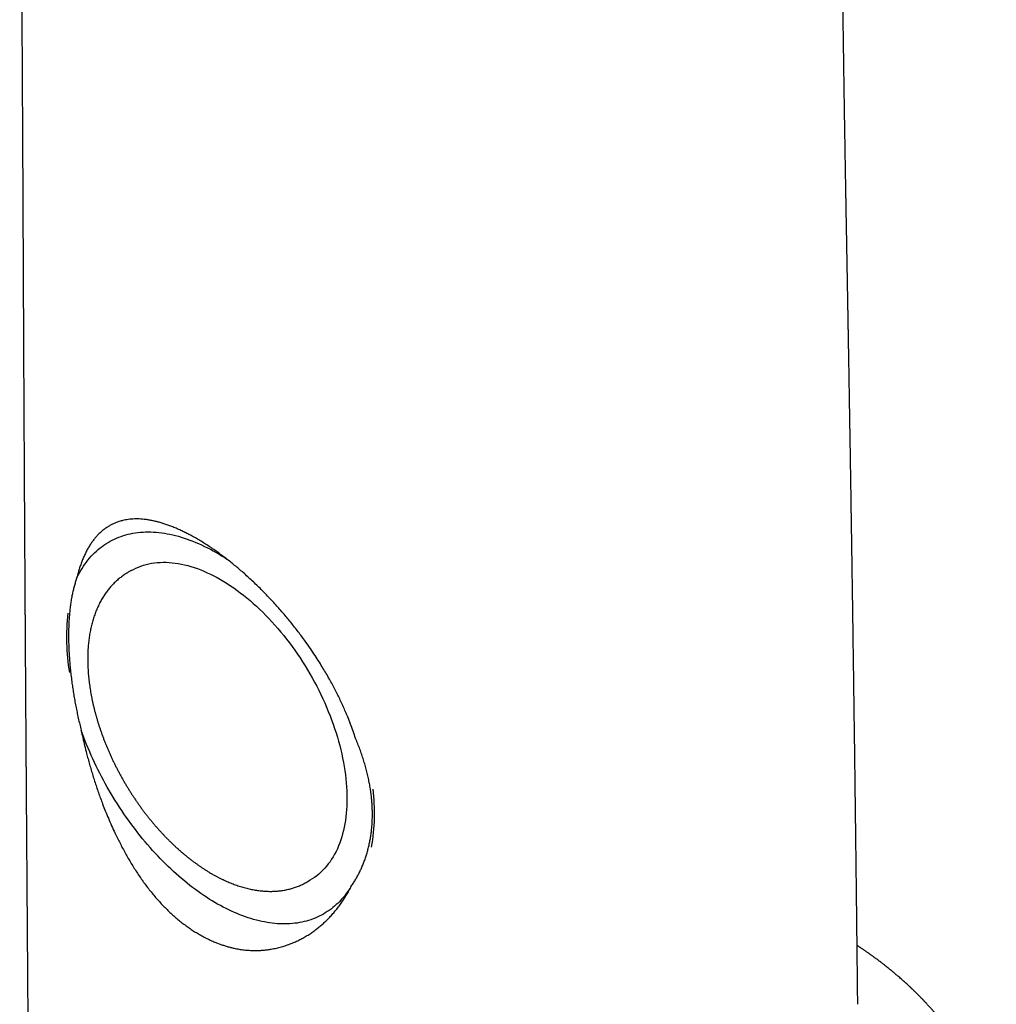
# Model space of a CAD drawing. Header units: millimetres. Extents: x 8 to 573, y 12 to 528.
# Tile 12 of 28: x 513 to 562, y 104 to 153. Entities that reach past the tile are written whole.
import ezdxf

# ---------------------------------------------------------------- set-up
doc = ezdxf.new("R2010")
doc.units = ezdxf.units.MM

msp = doc.modelspace()

# ---------------------------------------------------------------- linework, layer by layer
at = {"color": 7, "linetype": 'Continuous', "lineweight": 30}
for p, q in [((518.967, 125.643), (518.825, 125.562)), ((527.775, 110.059), (527.916, 110.141))]:
    msp.add_line(p, q, dxfattribs=at)
at = {"color": 7, "linetype": 'Continuous', "lineweight": 30, "flags": 128}
for points in [[(516.258, 125.294), (516.318, 125.414), (516.381, 125.532), (516.446, 125.647), (516.513, 125.758), (516.584, 125.867), (516.656, 125.973), (516.731, 126.076), (516.809, 126.175), (516.889, 126.272), (516.971, 126.365), (517.056, 126.455), (517.143, 126.541), (517.232, 126.625), (517.323, 126.705), (517.417, 126.782), (517.513, 126.855), (517.611, 126.925), (517.711, 126.992), (517.813, 127.055), (517.917, 127.115), (518.023, 127.171), (518.131, 127.224), (518.241, 127.273), (518.353, 127.318), (518.467, 127.36), (518.583, 127.399), (518.7, 127.434), (518.819, 127.465), (518.939, 127.492), (519.061, 127.516), (519.185, 127.537), (519.31, 127.553), (519.437, 127.566), (519.565, 127.576), (519.695, 127.581), (519.826, 127.583), (519.958, 127.581), (520.091, 127.576), (520.226, 127.567), (520.361, 127.554), (520.498, 127.538), (520.636, 127.518), (520.774, 127.494), (520.914, 127.467), (521.054, 127.436), (521.196, 127.401), (521.338, 127.363), (521.481, 127.321), (521.624, 127.276), (521.768, 127.227), (521.913, 127.175), (522.058, 127.119), (522.203, 127.059), (522.349, 126.997), (522.495, 126.93), (522.642, 126.86), (522.788, 126.787), (522.935, 126.711), (523.082, 126.631), (523.229, 126.547), (523.376, 126.461), (523.523, 126.371), (523.67, 126.278), (523.765, 126.216)], [(518.967, 125.643), (519.085, 125.708), (519.207, 125.768), (519.331, 125.822), (519.459, 125.871), (519.589, 125.914), (519.722, 125.952), (519.857, 125.984), (519.995, 126.011), (520.135, 126.032), (520.277, 126.048), (520.422, 126.058), (520.568, 126.062), (520.717, 126.061), (520.867, 126.054), (521.02, 126.042), (521.173, 126.024), (521.329, 126), (521.486, 125.971), (521.644, 125.937), (521.803, 125.897), (521.964, 125.851), (522.126, 125.8), (522.288, 125.744), (522.451, 125.682), (522.615, 125.614), (522.78, 125.542), (522.945, 125.464), (523.11, 125.381), (523.276, 125.293), (523.441, 125.2), (523.607, 125.102), (523.773, 124.999), (523.938, 124.891), (524.103, 124.778), (524.267, 124.661), (524.431, 124.539), (524.595, 124.412), (524.757, 124.281), (524.919, 124.145), (525.079, 124.006), (525.239, 123.862), (525.397, 123.713), (525.554, 123.561), (525.709, 123.405), (525.863, 123.246), (526.015, 123.082), (526.166, 122.915), (526.315, 122.745), (526.461, 122.571), (526.606, 122.394), (526.748, 122.214), (526.888, 122.031), (527.026, 121.845), (527.161, 121.657), (527.294, 121.466), (527.424, 121.272), (527.552, 121.076), (527.676, 120.878), (527.798, 120.678), (527.916, 120.476), (528.032, 120.272), (528.144, 120.067), (528.254, 119.86), (528.36, 119.652), (528.462, 119.442), (528.561, 119.232), (528.657, 119.021), (528.749, 118.808), (528.837, 118.595), (528.922, 118.382), (529.003, 118.168), (529.08, 117.955), (529.154, 117.741), (529.223, 117.527), (529.288, 117.313), (529.35, 117.1), (529.407, 116.888), (529.46, 116.676), (529.509, 116.465), (529.554, 116.255), (529.595, 116.046), (529.632, 115.838), (529.664, 115.632), (529.692, 115.427), (529.716, 115.224), (529.735, 115.023), (529.75, 114.823), (529.761, 114.626), (529.768, 114.431), (529.77, 114.239), (529.768, 114.049), (529.761, 113.861), (529.75, 113.677), (529.735, 113.495), (529.716, 113.316), (529.692, 113.14), (529.664, 112.968), (529.632, 112.799), (529.595, 112.634), (529.554, 112.472), (529.509, 112.313), (529.46, 112.159), (529.407, 112.009), (529.35, 111.862), (529.288, 111.72), (529.223, 111.582), (529.154, 111.448), (529.08, 111.319), (529.003, 111.194), (528.922, 111.074), (528.837, 110.959), (528.749, 110.848), (528.657, 110.742), (528.561, 110.641), (528.462, 110.545), (528.36, 110.454), (528.254, 110.368), (528.144, 110.287), (528.032, 110.211), (527.916, 110.141), (527.916, 110.141)], [(529.988, 109.851), (529.923, 109.746), (529.856, 109.643), (529.786, 109.543), (529.714, 109.446), (529.64, 109.352), (529.564, 109.261), (529.485, 109.172), (529.405, 109.086), (529.322, 109.004), (529.237, 108.924), (529.151, 108.847), (529.062, 108.773), (528.971, 108.703), (528.878, 108.635), (528.784, 108.571), (528.687, 108.509), (528.589, 108.451), (528.489, 108.396), (528.387, 108.344), (528.283, 108.295), (528.178, 108.25), (528.071, 108.208), (527.962, 108.169), (527.852, 108.133), (527.74, 108.1), (527.626, 108.071), (527.511, 108.045), (527.395, 108.022), (527.277, 108.003), (527.158, 107.987), (527.038, 107.974), (526.916, 107.965), (526.793, 107.959), (526.669, 107.956), (526.543, 107.957), (526.417, 107.961), (526.289, 107.968), (526.16, 107.979), (526.031, 107.992), (525.9, 108.01), (525.769, 108.03), (525.636, 108.054), (525.503, 108.081), (525.369, 108.111), (525.235, 108.145), (525.099, 108.182), (524.963, 108.222), (524.827, 108.266), (524.69, 108.312), (524.552, 108.362), (524.414, 108.415), (524.276, 108.471), (524.137, 108.531), (523.998, 108.593), (523.858, 108.659), (523.719, 108.727), (523.579, 108.799), (523.439, 108.874), (523.299, 108.952), (523.159, 109.033), (523.019, 109.116), (522.879, 109.203), (522.74, 109.293), (522.6, 109.385), (522.461, 109.48), (522.322, 109.579), (522.183, 109.679), (522.044, 109.783), (521.906, 109.889), (521.769, 109.998), (521.632, 110.11), (521.495, 110.224), (521.359, 110.341), (521.224, 110.46), (521.089, 110.582), (520.955, 110.707), (520.822, 110.833), (520.69, 110.962), (520.558, 111.093), (520.428, 111.227), (520.298, 111.363), (520.169, 111.501), (520.042, 111.641), (519.915, 111.783), (519.79, 111.927), (519.666, 112.073), (519.543, 112.221), (519.421, 112.371), (519.3, 112.523), (519.181, 112.677), (519.064, 112.832), (518.947, 112.989), (518.832, 113.148), (518.719, 113.308), (518.607, 113.47), (518.497, 113.633), (518.388, 113.797), (518.281, 113.963), (518.175, 114.13), (518.072, 114.299), (517.97, 114.468), (517.87, 114.639), (517.771, 114.811), (517.675, 114.984), (517.58, 115.157), (517.488, 115.332), (517.397, 115.507), (517.308, 115.684), (517.221, 115.861), (517.137, 116.038), (517.054, 116.216), (516.973, 116.395), (516.895, 116.574), (516.819, 116.754), (516.744, 116.933), (516.673, 117.114), (516.603, 117.294), (516.535, 117.475), (516.47, 117.655)]]:
    msp.add_lwpolyline(points, dxfattribs=at)
at = {"color": 7, "linetype": 'Continuous', "lineweight": 30}
for centre, radius, start, end in [((526.405, 122.286), 10.67, 173.3839, 189.4205), ((521.329, 113.498), 9.821, 350.0887, 7.0255)]:
    msp.add_arc(centre, radius, start, end, dxfattribs=at)
for points, knots in [([(555.329, 103.933), (555.328, 103.957), (555.327, 104.085), (555.325, 104.314), (555.321, 104.609), (555.318, 104.889), (555.315, 105.152), (555.313, 105.406), (555.31, 105.65), (555.307, 105.884), (555.305, 106.108), (555.302, 106.322), (555.3, 106.526), (555.298, 106.72), (555.296, 106.903), (555.294, 107.075), (555.292, 107.238), (555.29, 107.394), (555.284, 107.963), (555.277, 108.571), (555.269, 109.22), (555.266, 109.495), (555.263, 109.767), (555.26, 110.035), (555.257, 110.298), (555.254, 110.554), (555.251, 110.801), (555.248, 111.04), (555.245, 111.271), (555.242, 111.496), (555.24, 111.72), (555.237, 111.947), (555.234, 112.213), (555.23, 112.518), (555.226, 112.863), (555.221, 113.216), (555.217, 113.574), (555.211, 114.015), (555.205, 114.539), (555.197, 115.149), (555.189, 115.771), (555.181, 116.404), (555.172, 117.048), (555.164, 117.701), (555.155, 118.345), (555.147, 118.979), (555.138, 119.601), (555.13, 120.23), (555.121, 120.864), (555.112, 121.502), (555.101, 122.234), (555.09, 123.062), (555.076, 123.985), (555.065, 124.724), (555.057, 125.277), (555.052, 125.639), (555.047, 125.996), (555.041, 126.346), (555.036, 126.689), (555.031, 127.024), (555.026, 127.352), (555.021, 127.675), (555.016, 127.997), (555.011, 128.32), (555.006, 128.646), (555, 129.038), (554.993, 129.497), (554.985, 130.02), (554.977, 130.514), (554.97, 130.977), (554.963, 131.409), (554.956, 131.837), (554.949, 132.265), (554.942, 132.697), (554.935, 133.136), (554.927, 133.582), (554.92, 134.015), (554.913, 134.431), (554.907, 134.824), (554.9, 135.209), (554.894, 135.585), (554.888, 135.952), (554.881, 136.311), (554.876, 136.613), (554.872, 136.859), (554.869, 137.051), (554.865, 137.242), (554.862, 137.433), (554.859, 137.631), (554.855, 137.838), (554.851, 138.055), (554.848, 138.265), (554.844, 138.467), (554.841, 138.659), (554.837, 138.857), (554.834, 139.057), (554.83, 139.256), (554.827, 139.451), (554.824, 139.64), (554.82, 139.825), (554.817, 140.004), (554.814, 140.179), (554.811, 140.348), (554.808, 140.513), (554.805, 140.671), (554.802, 140.822), (554.8, 140.962), (554.798, 141.095), (554.795, 141.22), (554.793, 141.337), (554.791, 141.442), (554.79, 141.54), (554.788, 141.634), (554.786, 141.741), (554.784, 141.864), (554.781, 142.004), (554.778, 142.152), (554.776, 142.309), (554.773, 142.475), (554.769, 142.645), (554.766, 142.821), (554.763, 143), (554.76, 143.187), (554.756, 143.382), (554.752, 143.593), (554.748, 143.82), (554.744, 144.064), (554.74, 144.318), (554.735, 144.581), (554.73, 144.853), (554.725, 145.131), (554.721, 145.412), (554.713, 145.848), (554.703, 146.442), (554.691, 147.197), (554.678, 147.963), (554.666, 148.742), (554.653, 149.532), (554.641, 150.334), (554.63, 151.084), (554.619, 151.781), (554.61, 152.422), (554.601, 153.071), (554.593, 153.604), (554.587, 154.021), (554.583, 154.319), (554.579, 154.619), (554.575, 154.917), (554.571, 155.212), (554.567, 155.499), (554.564, 155.781), (554.56, 156.059), (554.556, 156.332), (554.553, 156.595), (554.55, 156.847), (554.547, 157.089), (554.544, 157.317), (554.541, 157.53), (554.539, 157.73), (554.536, 157.92), (554.534, 158.101), (554.532, 158.273), (554.53, 158.436), (554.528, 158.589), (554.526, 158.733), (554.525, 158.868), (554.523, 158.993), (554.522, 159.108), (554.521, 159.213), (554.519, 159.31), (554.518, 159.385), (554.518, 159.442), (554.517, 159.488), (554.517, 159.541), (554.516, 159.601), (554.515, 159.668), (554.514, 159.746), (554.513, 159.838), (554.512, 159.944), (554.511, 160.059), (554.509, 160.179), (554.508, 160.303), (554.506, 160.431), (554.505, 160.566), (554.503, 160.709), (554.501, 160.859), (554.5, 161.018), (554.498, 161.184), (554.495, 161.398), (554.493, 161.655), (554.489, 161.949), (554.486, 162.234), (554.483, 162.509), (554.481, 162.775), (554.478, 163.032), (554.475, 163.279), (554.473, 163.513), (554.471, 163.734), (554.468, 163.943), (554.466, 164.143), (554.465, 164.335), (554.463, 164.518), (554.461, 164.69), (554.459, 164.85), (554.458, 164.999), (554.457, 165.141), (554.455, 165.275), (554.454, 165.404), (554.453, 165.531), (554.452, 165.661), (554.45, 165.799), (554.449, 165.944), (554.448, 166.096), (554.446, 166.254), (554.445, 166.418), (554.443, 166.589), (554.441, 166.775), (554.44, 166.978), (554.438, 167.198), (554.436, 167.427), (554.433, 167.665), (554.431, 167.912), (554.429, 168.168), (554.427, 168.434), (554.425, 168.713), (554.422, 169.006), (554.42, 169.313), (554.417, 169.63), (554.414, 169.958), (554.412, 170.295), (554.41, 170.523), (554.409, 170.639)], [0, 0, 0, 0, 0.001083, 0.005755, 0.01026, 0.014355, 0.018302, 0.0221, 0.025749, 0.02925, 0.032603, 0.035807, 0.038862, 0.041769, 0.044527, 0.047092, 0.049513, 0.051823, 0.054126, 0.07506, 0.079172, 0.083284, 0.08739, 0.091402, 0.095361, 0.099195, 0.102904, 0.106486, 0.109942, 0.11325, 0.116606, 0.120019, 0.12349, 0.128549, 0.133727, 0.139022, 0.144403, 0.149848, 0.158826, 0.167973, 0.17729, 0.186776, 0.196429, 0.206219, 0.216142, 0.225354, 0.234679, 0.244113, 0.253613, 0.263159, 0.272752, 0.286501, 0.300319, 0.314206, 0.31968, 0.325131, 0.330476, 0.335711, 0.340835, 0.34585, 0.350754, 0.355553, 0.360349, 0.365184, 0.370059, 0.374974, 0.382777, 0.390645, 0.39842, 0.404955, 0.411407, 0.417776, 0.424146, 0.430611, 0.437171, 0.443826, 0.450575, 0.456587, 0.462469, 0.468219, 0.473838, 0.479325, 0.484684, 0.489924, 0.492835, 0.495709, 0.498545, 0.501362, 0.504302, 0.507394, 0.510638, 0.514033, 0.516807, 0.519676, 0.522637, 0.525669, 0.528646, 0.531548, 0.534377, 0.537132, 0.539813, 0.542421, 0.544954, 0.547414, 0.549794, 0.552042, 0.554146, 0.556104, 0.558, 0.559738, 0.561316, 0.562735, 0.564111, 0.565566, 0.567534, 0.569631, 0.571857, 0.574212, 0.576696, 0.579309, 0.581892, 0.584589, 0.587401, 0.590328, 0.59337, 0.5969, 0.600574, 0.604391, 0.60835, 0.612453, 0.616657, 0.620887, 0.625144, 0.636323, 0.647678, 0.659208, 0.670914, 0.682796, 0.694854, 0.707087, 0.716627, 0.726271, 0.73602, 0.745872, 0.75033, 0.754808, 0.759308, 0.763828, 0.768274, 0.772581, 0.776749, 0.781008, 0.78511, 0.789056, 0.792847, 0.79648, 0.799958, 0.803094, 0.806091, 0.80895, 0.811669, 0.81425, 0.816691, 0.818994, 0.821158, 0.823183, 0.82507, 0.826787, 0.828371, 0.82982, 0.831136, 0.831734, 0.832422, 0.833216, 0.834114, 0.835117, 0.836226, 0.837667, 0.839254, 0.840987, 0.842866, 0.844666, 0.846583, 0.848616, 0.850766, 0.853032, 0.855414, 0.857912, 0.860508, 0.865071, 0.869493, 0.873773, 0.877912, 0.881909, 0.885764, 0.889478, 0.893051, 0.896315, 0.89945, 0.902459, 0.905339, 0.908091, 0.910716, 0.913073, 0.915317, 0.917447, 0.919464, 0.921367, 0.923225, 0.925189, 0.927261, 0.929443, 0.931735, 0.934093, 0.936556, 0.939124, 0.941799, 0.944966, 0.94827, 0.951711, 0.955288, 0.959001, 0.962851, 0.966837, 0.97096, 0.975425, 0.980041, 0.984806, 0.989721, 0.994785, 1, 1, 1, 1]), ([(513.394, 169.151), (513.396, 168.825), (513.401, 168.176), (513.409, 167.208), (513.416, 166.25), (513.422, 165.303), (513.429, 164.367), (513.436, 163.441), (513.442, 162.551), (513.448, 161.696), (513.453, 160.875), (513.459, 160.063), (513.464, 159.26), (513.469, 158.466), (513.474, 157.681), (513.479, 156.905), (513.484, 156.137), (513.488, 155.379), (513.493, 154.629), (513.497, 153.888), (513.502, 153.169), (513.506, 152.473), (513.51, 151.798), (513.513, 151.132), (513.517, 150.473), (513.521, 149.809), (513.524, 149.141), (513.528, 148.467), (513.532, 147.803), (513.535, 147.148), (513.538, 146.501), (513.542, 145.875), (513.545, 145.269), (513.547, 144.683), (513.55, 144.105), (513.553, 143.535), (513.556, 142.951), (513.559, 142.355), (513.562, 141.746), (513.564, 141.147), (513.567, 140.557), (513.57, 139.977), (513.572, 139.407), (513.575, 138.846), (513.578, 138.28), (513.58, 137.71), (513.583, 137.136), (513.586, 136.573), (513.589, 136.021), (513.591, 135.481), (513.594, 134.961), (513.597, 134.462), (513.599, 133.983), (513.602, 133.513), (513.604, 133.054), (513.606, 132.605), (513.609, 132.165), (513.611, 131.736), (513.613, 131.316), (513.616, 130.907), (513.618, 130.509), (513.62, 130.124), (513.622, 129.751), (513.624, 129.387), (513.626, 129.024), (513.628, 128.662), (513.63, 128.302), (513.632, 127.953), (513.634, 127.615), (513.636, 127.288), (513.638, 126.979), (513.64, 126.686), (513.641, 126.408), (513.643, 126.141), (513.644, 125.884), (513.646, 125.637), (513.647, 125.4), (513.649, 125.173), (513.65, 124.956), (513.651, 124.749), (513.652, 124.565), (513.653, 124.403), (513.654, 124.261), (513.655, 124.125), (513.656, 123.994), (513.657, 123.842), (513.658, 123.665), (513.659, 123.46), (513.66, 123.246), (513.662, 123.024), (513.663, 122.792), (513.665, 122.552), (513.666, 122.294), (513.668, 122.019), (513.67, 121.724), (513.672, 121.418), (513.674, 121.102), (513.676, 120.776), (513.678, 120.438), (513.681, 120.09), (513.683, 119.731), (513.685, 119.362), (513.688, 119.027), (513.69, 118.729), (513.691, 118.47), (513.693, 118.206), (513.695, 117.938), (513.697, 117.665), (513.698, 117.397), (513.7, 117.137), (513.702, 116.892), (513.703, 116.656), (513.705, 116.431), (513.706, 116.216), (513.708, 116.011), (513.709, 115.816), (513.711, 115.629), (513.712, 115.45), (513.713, 115.278), (513.714, 115.118), (513.715, 114.97), (513.716, 114.832), (513.717, 114.718), (513.718, 114.625), (513.718, 114.551), (513.719, 114.483), (513.719, 114.417), (513.72, 114.343), (513.72, 114.254), (513.721, 114.149), (513.722, 114.037), (513.723, 113.92), (513.723, 113.798), (513.724, 113.667), (513.725, 113.528), (513.726, 113.38), (513.728, 113.218), (513.729, 113.042), (513.73, 112.851), (513.732, 112.65), (513.733, 112.439), (513.735, 112.219), (513.736, 111.993), (513.738, 111.765), (513.74, 111.536), (513.743, 111.109), (513.747, 110.48), (513.754, 109.595), (513.76, 108.647), (513.768, 107.636), (513.774, 106.83), (513.778, 106.231), (513.781, 105.84), (513.784, 105.442), (513.787, 105.038), (513.79, 104.625), (513.793, 104.206), (513.796, 103.779), (513.799, 103.337), (513.803, 102.88), (513.806, 102.409), (513.81, 101.929), (513.813, 101.442), (513.816, 101.111), (513.817, 100.943), (513.817, 100.94)], [0, 0, 0, 0, 0.014309, 0.028464, 0.042466, 0.056315, 0.070011, 0.083554, 0.096945, 0.109085, 0.121097, 0.13298, 0.144736, 0.156363, 0.167862, 0.179233, 0.190476, 0.201591, 0.212578, 0.223438, 0.234169, 0.24417, 0.254058, 0.263832, 0.273492, 0.283039, 0.293041, 0.302915, 0.312661, 0.32228, 0.331771, 0.341134, 0.349846, 0.358445, 0.36693, 0.375301, 0.38356, 0.392643, 0.401585, 0.410386, 0.419046, 0.427566, 0.435946, 0.444186, 0.452286, 0.460875, 0.469301, 0.477563, 0.485662, 0.493597, 0.501367, 0.508544, 0.515574, 0.522459, 0.529198, 0.53579, 0.542237, 0.548537, 0.554691, 0.560699, 0.566561, 0.572176, 0.57765, 0.582982, 0.588173, 0.593621, 0.598903, 0.604021, 0.608974, 0.613763, 0.618386, 0.622595, 0.626656, 0.630572, 0.63434, 0.637962, 0.641438, 0.644766, 0.647949, 0.650984, 0.653873, 0.65604, 0.658116, 0.660102, 0.661999, 0.663906, 0.666781, 0.669786, 0.67292, 0.676183, 0.679575, 0.683097, 0.686748, 0.690913, 0.695235, 0.699713, 0.704348, 0.709138, 0.714086, 0.719189, 0.724449, 0.729866, 0.735439, 0.739172, 0.742973, 0.74684, 0.750775, 0.754777, 0.758826, 0.762576, 0.766177, 0.769629, 0.772931, 0.776084, 0.779087, 0.781941, 0.784646, 0.787318, 0.789827, 0.792172, 0.794353, 0.79637, 0.798223, 0.799376, 0.800455, 0.80146, 0.802391, 0.803344, 0.804732, 0.806281, 0.807989, 0.80965, 0.811438, 0.813353, 0.815397, 0.817567, 0.819865, 0.822512, 0.82531, 0.828259, 0.831358, 0.834608, 0.83793, 0.841279, 0.844635, 0.848001, 0.860089, 0.872287, 0.886952, 0.901772, 0.91675, 0.922408, 0.928126, 0.933952, 0.939887, 0.945931, 0.952084, 0.958346, 0.964717, 0.971509, 0.97842, 0.985451, 0.992602, 0.999874, 1, 1, 1, 1]), ([(522.239, 127.25), (522.167, 127.291), (522.022, 127.373), (521.812, 127.484), (521.609, 127.587), (521.412, 127.68), (521.212, 127.768), (521.009, 127.852), (520.806, 127.928), (520.61, 127.994), (520.421, 128.052), (520.233, 128.102), (520.048, 128.144), (519.87, 128.178), (519.7, 128.203), (519.537, 128.22), (519.374, 128.231), (519.212, 128.233), (519.052, 128.227), (518.899, 128.214), (518.752, 128.194), (518.624, 128.17), (518.515, 128.144), (518.408, 128.115), (518.288, 128.075), (518.156, 128.024), (518.029, 127.966), (517.891, 127.894), (517.745, 127.804), (517.592, 127.694), (517.447, 127.571), (517.312, 127.441), (517.188, 127.304), (517.073, 127.162), (516.962, 127.007), (516.855, 126.838), (516.751, 126.654), (516.653, 126.46), (516.564, 126.257), (516.483, 126.048), (516.409, 125.834), (516.348, 125.635), (516.298, 125.455), (516.272, 125.348), (516.258, 125.294)], [0, 0, 0, 0, 0.0224727, 0.0449453, 0.065993, 0.0870463, 0.1080939, 0.1309938, 0.1538938, 0.1758114, 0.1977354, 0.2196532, 0.2421255, 0.2645979, 0.285643, 0.3066933, 0.3277386, 0.3505912, 0.3734443, 0.3952502, 0.4170604, 0.4388665, 0.4535031, 0.4681398, 0.4902596, 0.5123874, 0.5345154, 0.5566357, 0.5864612, 0.6162958, 0.6461218, 0.6761676, 0.7035252, 0.7308891, 0.758247, 0.7876156, 0.8169841, 0.8467308, 0.8764776, 0.9048295, 0.9331879, 0.96154, 0.98077, 1, 1, 1, 1]), ([(530.2, 117.246), (530.161, 117.365), (530.081, 117.604), (529.949, 117.964), (529.821, 118.289), (529.699, 118.58), (529.586, 118.836), (529.468, 119.094), (529.344, 119.352), (529.214, 119.611), (529.076, 119.876), (528.93, 120.147), (528.774, 120.423), (528.612, 120.697), (528.431, 120.995), (528.228, 121.314), (528.002, 121.655), (527.79, 121.96), (527.595, 122.23), (527.419, 122.468), (527.239, 122.704), (527.053, 122.94), (526.863, 123.174), (526.668, 123.408), (526.468, 123.641), (526.263, 123.873), (526.04, 124.118), (525.813, 124.359), (525.582, 124.596), (525.363, 124.814), (525.142, 125.028), (524.917, 125.238), (524.692, 125.443), (524.471, 125.638), (524.255, 125.821), (524.044, 125.995), (523.833, 126.163), (523.615, 126.331), (523.391, 126.498), (523.16, 126.663), (522.929, 126.821), (522.698, 126.972), (522.468, 127.116), (522.315, 127.205), (522.239, 127.25)], [0, 0, 0, 0, 0.030479, 0.060965, 0.091443, 0.113263, 0.135085, 0.156904, 0.179065, 0.20123, 0.223391, 0.247253, 0.271124, 0.294994, 0.318856, 0.349074, 0.379301, 0.409518, 0.43116, 0.452806, 0.474447, 0.496508, 0.518572, 0.540632, 0.563285, 0.585941, 0.608594, 0.636219, 0.659064, 0.681909, 0.704984, 0.728073, 0.751161, 0.774235, 0.795516, 0.816807, 0.838099, 0.859379, 0.882676, 0.90598, 0.929276, 0.952848, 0.976428, 1, 1, 1, 1]), ([(516.258, 125.294), (516.236, 125.232), (516.192, 125.107), (516.132, 124.908), (516.078, 124.702), (516.03, 124.488), (515.986, 124.263), (515.948, 124.028), (515.915, 123.783), (515.888, 123.529), (515.867, 123.268), (515.851, 123.002), (515.842, 122.731), (515.838, 122.457), (515.839, 122.176), (515.846, 121.889), (515.859, 121.594), (515.877, 121.291), (515.901, 120.979), (515.931, 120.663), (515.967, 120.343), (516.007, 120.032), (516.05, 119.732), (516.096, 119.442), (516.146, 119.151), (516.201, 118.856), (516.261, 118.559), (516.326, 118.258), (516.395, 117.957), (516.445, 117.756), (516.47, 117.655)], [0, 0, 0, 0, 0.036259, 0.072547, 0.108844, 0.145131, 0.181389, 0.218679, 0.256003, 0.293338, 0.330661, 0.367951, 0.404218, 0.440517, 0.476826, 0.513124, 0.549392, 0.586737, 0.624115, 0.661504, 0.698883, 0.736228, 0.768957, 0.801701, 0.834445, 0.867175, 0.900373, 0.933587, 0.966801, 1, 1, 1, 1]), ([(518.825, 125.561), (518.8, 125.547), (518.745, 125.515), (518.662, 125.462), (518.575, 125.403), (518.49, 125.341), (518.406, 125.276), (518.324, 125.209), (518.244, 125.139), (518.166, 125.066), (518.089, 124.991), (518.015, 124.913), (517.942, 124.832), (517.872, 124.749), (517.803, 124.663), (517.737, 124.574), (517.672, 124.483), (517.61, 124.39), (517.549, 124.294), (517.491, 124.195), (517.435, 124.094), (517.381, 123.991), (517.33, 123.885), (517.28, 123.777), (517.233, 123.667), (517.189, 123.554), (517.146, 123.439), (517.106, 123.322), (517.068, 123.203), (517.033, 123.082), (517, 122.959), (516.97, 122.834), (516.942, 122.708), (516.916, 122.579), (516.893, 122.449), (516.872, 122.317), (516.854, 122.183), (516.838, 122.048), (516.825, 121.911), (516.814, 121.773), (516.806, 121.633), (516.8, 121.492), (516.796, 121.35), (516.795, 121.206), (516.797, 121.061), (516.801, 120.916), (516.807, 120.769), (516.816, 120.621), (516.827, 120.472), (516.84, 120.322), (516.856, 120.172), (516.875, 120.02), (516.895, 119.868), (516.918, 119.715), (516.944, 119.562), (516.971, 119.408), (517.001, 119.253), (517.034, 119.098), (517.068, 118.943), (517.105, 118.787), (517.144, 118.631), (517.186, 118.474), (517.229, 118.318), (517.275, 118.161), (517.323, 118.004), (517.373, 117.847), (517.425, 117.691), (517.48, 117.534), (517.536, 117.377), (517.594, 117.221), (517.655, 117.064), (517.718, 116.909), (517.782, 116.753), (517.849, 116.598), (517.917, 116.443), (517.988, 116.289), (518.06, 116.135), (518.134, 115.982), (518.21, 115.829), (518.288, 115.678), (518.368, 115.527), (518.449, 115.377), (518.532, 115.227), (518.617, 115.079), (518.703, 114.932), (518.792, 114.785), (518.881, 114.64), (518.973, 114.496), (519.066, 114.353), (519.16, 114.211), (519.256, 114.071), (519.353, 113.932), (519.452, 113.794), (519.552, 113.658), (519.654, 113.523), (519.757, 113.39), (519.861, 113.258), (519.966, 113.128), (520.073, 112.999), (520.18, 112.873), (520.289, 112.748), (520.399, 112.625), (520.51, 112.503), (520.622, 112.384), (520.736, 112.267), (520.85, 112.151), (520.965, 112.038), (521.081, 111.926), (521.197, 111.817), (521.315, 111.71), (521.433, 111.605), (521.552, 111.503), (521.672, 111.402), (521.792, 111.304), (521.913, 111.208), (522.035, 111.115), (522.157, 111.024), (522.28, 110.936), (522.403, 110.85), (522.526, 110.766), (522.65, 110.685), (522.774, 110.607), (522.891, 110.536), (522.966, 110.492), (523, 110.473)], [0, 0, 0, 0, 0.006347, 0.014146, 0.021946, 0.02975, 0.037559, 0.045378, 0.053206, 0.061048, 0.068905, 0.076778, 0.08467, 0.092581, 0.100514, 0.108468, 0.116445, 0.124446, 0.132469, 0.140517, 0.148587, 0.156681, 0.164797, 0.172935, 0.181094, 0.189272, 0.197469, 0.205683, 0.213913, 0.222158, 0.230416, 0.238686, 0.246967, 0.255258, 0.263556, 0.271862, 0.280174, 0.28849, 0.296811, 0.305135, 0.313461, 0.321788, 0.330116, 0.338445, 0.346773, 0.355101, 0.363427, 0.371752, 0.380074, 0.388395, 0.396714, 0.40503, 0.413344, 0.421656, 0.429964, 0.43827, 0.446574, 0.454874, 0.463172, 0.471467, 0.47976, 0.48805, 0.496338, 0.504623, 0.512906, 0.521187, 0.529466, 0.537742, 0.546017, 0.55429, 0.562561, 0.570831, 0.579099, 0.587366, 0.595631, 0.603896, 0.612159, 0.620422, 0.628684, 0.636945, 0.645206, 0.653466, 0.661726, 0.669986, 0.678246, 0.686506, 0.694767, 0.703027, 0.711289, 0.71955, 0.727813, 0.736076, 0.74434, 0.752605, 0.760872, 0.76914, 0.777409, 0.78568, 0.793952, 0.802227, 0.810503, 0.818781, 0.827062, 0.835345, 0.84363, 0.851917, 0.860207, 0.8685, 0.876795, 0.885094, 0.893395, 0.901698, 0.910005, 0.918315, 0.926628, 0.934943, 0.943262, 0.951583, 0.959907, 0.968234, 0.976563, 0.984894, 0.993227, 1, 1, 1, 1]), ([(516.47, 117.655), (516.497, 117.527), (516.552, 117.27), (516.642, 116.883), (516.729, 116.532), (516.812, 116.217), (516.889, 115.939), (516.97, 115.66), (517.054, 115.38), (517.143, 115.098), (517.236, 114.815), (517.334, 114.531), (517.436, 114.245), (517.55, 113.941), (517.681, 113.607), (517.83, 113.245), (517.991, 112.875), (518.143, 112.544), (518.285, 112.252), (518.413, 111.995), (518.546, 111.741), (518.684, 111.487), (518.827, 111.235), (518.975, 110.985), (519.128, 110.737), (519.287, 110.49), (519.429, 110.28), (519.552, 110.105), (519.679, 109.93), (519.832, 109.727), (520.013, 109.5), (520.196, 109.282), (520.382, 109.072), (520.572, 108.869), (520.765, 108.674), (520.961, 108.488), (521.16, 108.31), (521.361, 108.14), (521.563, 107.979), (521.767, 107.828), (521.973, 107.685), (522.18, 107.551), (522.32, 107.468), (522.39, 107.427)], [0, 0, 0, 0, 0.0320222, 0.0640523, 0.0960742, 0.1189988, 0.1419265, 0.1648512, 0.1881343, 0.2114207, 0.2347037, 0.2584961, 0.2822922, 0.3060845, 0.3350149, 0.3666719, 0.3983381, 0.4299944, 0.4526692, 0.4753477, 0.4980222, 0.521155, 0.5442921, 0.5674246, 0.5912058, 0.6149917, 0.638772, 0.653286, 0.6678, 0.6922676, 0.7167351, 0.7405791, 0.7644433, 0.7883139, 0.8121772, 0.8360205, 0.8596311, 0.8832484, 0.9068589, 0.9301376, 0.9534293, 0.9767211, 1, 1, 1, 1]), ([(529.988, 109.851), (530.026, 109.908), (530.102, 110.021), (530.209, 110.197), (530.311, 110.377), (530.407, 110.563), (530.496, 110.754), (530.58, 110.951), (530.658, 111.154), (530.729, 111.363), (530.793, 111.576), (530.85, 111.793), (530.901, 112.015), (530.943, 112.239), (530.977, 112.462), (531.004, 112.686), (531.024, 112.914), (531.037, 113.145), (531.043, 113.379), (531.041, 113.616), (531.032, 113.858), (531.015, 114.104), (530.991, 114.352), (530.959, 114.602), (530.92, 114.854), (530.872, 115.111), (530.816, 115.371), (530.752, 115.636), (530.679, 115.902), (530.599, 116.17), (530.511, 116.437), (530.415, 116.706), (530.313, 116.976), (530.238, 117.156), (530.2, 117.246)], [0, 0, 0, 0, 0.030219, 0.060443, 0.090662, 0.121083, 0.151509, 0.18193, 0.212997, 0.24407, 0.275138, 0.306434, 0.337736, 0.369032, 0.399254, 0.429481, 0.459702, 0.49014, 0.520583, 0.55102, 0.58214, 0.613267, 0.644387, 0.675743, 0.707105, 0.73846, 0.770865, 0.803269, 0.835954, 0.868653, 0.901352, 0.934037, 0.967019, 1, 1, 1, 1]), ([(523, 110.473), (523.022, 110.46), (523.086, 110.423), (523.191, 110.365), (523.316, 110.299), (523.442, 110.235), (523.567, 110.174), (523.692, 110.116), (523.818, 110.061), (523.943, 110.009), (524.068, 109.959), (524.193, 109.913), (524.317, 109.87), (524.442, 109.829), (524.566, 109.792), (524.69, 109.758), (524.813, 109.727), (524.935, 109.699), (525.057, 109.674), (525.179, 109.652), (525.3, 109.633), (525.42, 109.618), (525.539, 109.606), (525.658, 109.596), (525.775, 109.59), (525.892, 109.588), (526.007, 109.588), (526.122, 109.591), (526.235, 109.598), (526.347, 109.607), (526.458, 109.62), (526.568, 109.636), (526.677, 109.655), (526.784, 109.677), (526.889, 109.702), (526.994, 109.729), (527.097, 109.76), (527.198, 109.794), (527.298, 109.831), (527.396, 109.871), (527.493, 109.913), (527.588, 109.959), (527.682, 110.007), (527.744, 110.041), (527.775, 110.059), (527.775, 110.06)], [0, 0, 0, 0, 0.0130881, 0.037772, 0.0624608, 0.0871505, 0.111839, 0.1365245, 0.1612048, 0.1858777, 0.2105405, 0.2351906, 0.2598247, 0.2844398, 0.3090323, 0.3335986, 0.3581349, 0.3826371, 0.4071012, 0.4315231, 0.4558987, 0.480224, 0.5044951, 0.5287084, 0.5528604, 0.5769482, 0.6009692, 0.6249214, 0.6488032, 0.6726138, 0.696353, 0.7200213, 0.7436199, 0.7671509, 0.7906168, 0.8140211, 0.8373678, 0.8606616, 0.8839077, 0.907112, 0.9302806, 0.9534203, 0.9765379, 0.9996406, 1, 1, 1, 1]), ([(522.39, 107.427), (522.47, 107.382), (522.629, 107.292), (522.87, 107.172), (523.09, 107.074), (523.287, 106.993), (523.462, 106.929), (523.638, 106.87), (523.815, 106.817), (523.994, 106.77), (524.199, 106.724), (524.431, 106.682), (524.688, 106.649), (524.903, 106.633), (525.075, 106.627), (525.229, 106.626), (525.403, 106.631), (525.599, 106.644), (525.793, 106.666), (526.007, 106.698), (526.241, 106.745), (526.492, 106.809), (526.739, 106.885), (526.974, 106.972), (527.198, 107.067), (527.41, 107.168), (527.618, 107.28), (527.822, 107.401), (528.02, 107.531), (528.207, 107.666), (528.383, 107.805), (528.549, 107.947), (528.711, 108.096), (528.871, 108.255), (529.03, 108.426), (529.187, 108.608), (529.337, 108.798), (529.481, 108.994), (529.618, 109.198), (529.749, 109.409), (529.873, 109.626), (529.95, 109.776), (529.988, 109.851)], [0, 0, 0, 0, 0.026474, 0.052958, 0.079432, 0.098401, 0.117375, 0.136344, 0.155726, 0.175112, 0.194494, 0.222588, 0.250694, 0.27879, 0.293341, 0.307893, 0.329914, 0.351946, 0.373978, 0.396001, 0.425746, 0.455501, 0.485247, 0.515238, 0.542502, 0.569767, 0.597248, 0.624741, 0.652235, 0.679717, 0.704908, 0.730107, 0.755307, 0.780499, 0.807805, 0.835122, 0.862439, 0.889745, 0.917276, 0.944811, 0.972342, 1, 1, 1, 1]), ([(562.261, 94.049), (562.261, 94.101), (562.261, 94.203), (562.261, 94.35), (562.261, 94.489), (562.261, 94.619), (562.261, 94.74), (562.261, 94.851), (562.261, 94.95), (562.261, 95.04), (562.261, 95.122), (562.261, 95.195), (562.261, 95.262), (562.261, 95.322), (562.261, 95.374), (562.261, 95.418), (562.261, 95.453), (562.261, 95.484), (562.261, 95.519), (562.261, 95.563), (562.261, 95.605), (562.261, 95.638), (562.261, 95.66), (562.261, 95.682), (562.261, 95.702), (562.261, 95.722), (562.261, 95.74), (562.261, 95.757), (562.261, 95.777), (562.261, 95.799), (562.261, 95.825), (562.26, 95.854), (562.26, 95.885), (562.26, 95.918), (562.259, 95.954), (562.258, 95.995), (562.257, 96.038), (562.256, 96.08), (562.254, 96.118), (562.253, 96.152), (562.252, 96.182), (562.251, 96.21), (562.249, 96.244), (562.247, 96.283), (562.245, 96.33), (562.242, 96.377), (562.239, 96.423), (562.236, 96.465), (562.233, 96.507), (562.23, 96.547), (562.227, 96.585), (562.224, 96.623), (562.22, 96.667), (562.216, 96.715), (562.211, 96.762), (562.207, 96.809), (562.202, 96.856), (562.197, 96.903), (562.192, 96.946), (562.187, 96.985), (562.183, 97.023), (562.178, 97.062), (562.173, 97.101), (562.168, 97.141), (562.162, 97.183), (562.157, 97.221), (562.152, 97.252), (562.149, 97.277), (562.145, 97.305), (562.14, 97.338), (562.134, 97.373), (562.129, 97.409), (562.123, 97.446), (562.117, 97.483), (562.11, 97.52), (562.104, 97.554), (562.097, 97.6), (562.086, 97.656), (562.076, 97.71), (562.069, 97.749), (562.064, 97.774), (562.058, 97.803), (562.049, 97.851), (562.036, 97.913), (562.022, 97.982), (562.008, 98.047), (561.994, 98.108), (561.979, 98.171), (561.965, 98.23), (561.951, 98.289), (561.938, 98.343), (561.926, 98.389), (561.917, 98.425), (561.909, 98.454), (561.904, 98.475), (561.899, 98.492), (561.894, 98.513), (561.886, 98.541), (561.876, 98.577), (561.866, 98.616), (561.855, 98.653), (561.846, 98.685), (561.835, 98.724), (561.821, 98.771), (561.805, 98.828), (561.787, 98.886), (561.771, 98.939), (561.755, 98.988), (561.74, 99.036), (561.723, 99.088), (561.706, 99.142), (561.689, 99.193), (561.671, 99.246), (561.652, 99.302), (561.63, 99.362), (561.609, 99.421), (561.587, 99.483), (561.563, 99.548), (561.537, 99.616), (561.512, 99.682), (561.489, 99.741), (561.469, 99.792), (561.45, 99.84), (561.429, 99.892), (561.405, 99.949), (561.379, 100.012), (561.352, 100.074), (561.327, 100.132), (561.302, 100.191), (561.278, 100.244), (561.257, 100.29), (561.24, 100.327), (561.225, 100.36), (561.211, 100.391), (561.197, 100.422), (561.182, 100.453), (561.166, 100.486), (561.15, 100.521), (561.132, 100.558), (561.113, 100.597), (561.094, 100.635), (561.077, 100.67), (561.063, 100.7), (561.046, 100.733), (561.025, 100.774), (560.999, 100.825), (560.97, 100.883), (560.938, 100.944), (560.905, 101.006), (560.864, 101.083), (560.817, 101.168), (560.76, 101.27), (560.703, 101.371), (560.641, 101.477), (560.582, 101.577), (560.531, 101.661), (560.49, 101.728), (560.458, 101.779), (560.426, 101.83), (560.394, 101.881), (560.362, 101.931), (560.332, 101.977), (560.303, 102.021), (560.274, 102.066), (560.243, 102.113), (560.21, 102.162), (560.176, 102.212), (560.143, 102.26), (560.109, 102.31), (560.073, 102.362), (560.03, 102.423), (559.982, 102.49), (559.932, 102.56), (559.881, 102.63), (559.834, 102.694), (559.796, 102.744), (559.767, 102.784), (559.743, 102.815), (559.717, 102.849), (559.689, 102.886), (559.66, 102.923), (559.632, 102.96), (559.606, 102.993), (559.581, 103.025), (559.554, 103.059), (559.524, 103.097), (559.492, 103.136), (559.46, 103.177), (559.424, 103.221), (559.386, 103.268), (559.348, 103.314), (559.313, 103.355), (559.281, 103.394), (559.247, 103.434), (559.209, 103.479), (559.168, 103.527), (559.121, 103.581), (559.073, 103.637), (559.024, 103.692), (558.979, 103.743), (558.939, 103.788), (558.904, 103.826), (558.873, 103.86), (558.841, 103.895), (558.805, 103.935), (558.765, 103.978), (558.728, 104.018), (558.697, 104.051), (558.673, 104.076), (558.653, 104.098), (558.634, 104.118), (558.614, 104.139), (558.592, 104.162), (558.564, 104.191), (558.529, 104.227), (558.488, 104.269), (558.445, 104.313), (558.406, 104.353), (558.371, 104.388), (558.34, 104.419), (558.31, 104.449), (558.282, 104.477), (558.257, 104.502), (558.234, 104.524), (558.21, 104.548), (558.179, 104.578), (558.142, 104.614), (558.1, 104.655), (558.061, 104.692), (558.028, 104.724), (558.003, 104.747), (557.982, 104.767), (557.961, 104.787), (557.939, 104.808), (557.9, 104.844), (557.847, 104.893), (557.776, 104.959), (557.703, 105.025), (557.626, 105.095), (557.549, 105.163), (557.469, 105.233), (557.384, 105.307), (557.313, 105.368), (557.258, 105.415), (557.223, 105.444), (557.193, 105.47), (557.168, 105.491), (557.145, 105.51), (557.123, 105.528), (557.1, 105.548), (557.074, 105.569), (557.046, 105.592), (557.014, 105.619), (556.978, 105.648), (556.942, 105.677), (556.91, 105.703), (556.882, 105.725), (556.858, 105.745), (556.832, 105.766), (556.802, 105.79), (556.769, 105.816), (556.73, 105.847), (556.685, 105.882), (556.635, 105.921), (556.588, 105.958), (556.536, 105.998), (556.475, 106.045), (556.402, 106.1), (556.326, 106.158), (556.259, 106.207), (556.202, 106.25), (556.155, 106.284), (556.106, 106.32), (556.056, 106.356), (556.011, 106.389), (555.973, 106.416), (555.942, 106.438), (555.913, 106.459), (555.881, 106.481), (555.839, 106.511), (555.786, 106.548), (555.725, 106.591), (555.664, 106.633), (555.605, 106.673), (555.55, 106.711), (555.505, 106.742), (555.467, 106.767), (555.434, 106.79), (555.398, 106.814), (555.363, 106.837), (555.329, 106.86), (555.307, 106.874), (555.296, 106.881), (555.296, 106.881)], [0, 0, 0, 0, 0.00939, 0.018245, 0.026566, 0.034353, 0.041606, 0.048324, 0.054169, 0.059539, 0.064434, 0.068854, 0.072799, 0.076465, 0.079595, 0.082192, 0.084254, 0.085925, 0.087782, 0.090616, 0.093869, 0.095199, 0.096537, 0.097882, 0.099169, 0.099967, 0.100815, 0.101747, 0.102626, 0.104285, 0.106053, 0.108114, 0.110268, 0.112341, 0.115009, 0.117831, 0.120892, 0.12391, 0.12667, 0.128964, 0.130933, 0.13292, 0.134937, 0.137985, 0.141116, 0.144622, 0.147966, 0.150592, 0.153562, 0.156617, 0.159138, 0.161467, 0.16464, 0.168231, 0.171565, 0.174564, 0.178043, 0.181344, 0.184541, 0.186995, 0.189679, 0.192511, 0.195147, 0.197853, 0.200921, 0.203991, 0.205842, 0.207456, 0.209359, 0.211703, 0.214289, 0.216852, 0.219278, 0.222172, 0.224635, 0.227043, 0.229442, 0.234215, 0.238967, 0.240758, 0.242491, 0.244425, 0.246841, 0.252647, 0.257611, 0.261549, 0.266369, 0.270777, 0.274802, 0.279005, 0.283441, 0.286175, 0.288939, 0.291253, 0.292376, 0.293484, 0.294922, 0.296702, 0.299654, 0.302532, 0.305209, 0.307525, 0.30948, 0.313558, 0.317692, 0.321816, 0.326072, 0.329123, 0.332512, 0.336388, 0.340466, 0.344255, 0.347521, 0.352023, 0.356372, 0.360688, 0.364992, 0.369857, 0.374868, 0.380075, 0.384302, 0.387948, 0.391375, 0.39493, 0.399362, 0.404167, 0.408873, 0.41305, 0.417184, 0.421989, 0.424892, 0.42764, 0.430162, 0.432431, 0.434676, 0.436995, 0.439562, 0.44202, 0.444875, 0.447936, 0.450876, 0.453537, 0.455777, 0.457618, 0.461227, 0.464964, 0.469332, 0.474144, 0.479057, 0.483813, 0.491661, 0.498741, 0.50725, 0.515233, 0.52346, 0.530722, 0.534855, 0.539073, 0.542954, 0.546998, 0.551182, 0.554733, 0.558063, 0.561557, 0.565335, 0.569345, 0.573517, 0.577444, 0.58085, 0.585503, 0.590142, 0.595591, 0.601737, 0.607262, 0.612612, 0.617409, 0.619739, 0.622345, 0.625189, 0.628177, 0.631302, 0.634483, 0.637279, 0.639623, 0.642523, 0.645777, 0.649064, 0.652373, 0.655949, 0.660218, 0.664147, 0.667601, 0.67072, 0.674008, 0.677846, 0.682016, 0.686436, 0.691571, 0.696335, 0.700702, 0.704658, 0.708094, 0.710574, 0.713588, 0.717135, 0.720922, 0.724917, 0.727545, 0.72972, 0.731484, 0.733241, 0.735091, 0.737054, 0.739274, 0.742791, 0.746646, 0.750551, 0.754477, 0.757284, 0.760043, 0.762755, 0.765346, 0.767608, 0.76953, 0.771285, 0.774141, 0.777506, 0.781183, 0.785144, 0.787695, 0.78984, 0.791577, 0.793238, 0.795185, 0.797418, 0.803149, 0.808807, 0.815481, 0.821777, 0.828103, 0.834622, 0.841709, 0.848965, 0.852124, 0.855001, 0.857434, 0.859425, 0.86106, 0.862951, 0.864702, 0.866697, 0.868976, 0.871542, 0.874395, 0.877378, 0.880041, 0.882098, 0.883828, 0.885823, 0.888216, 0.890843, 0.893565, 0.897356, 0.90131, 0.905043, 0.90829, 0.913322, 0.919013, 0.924816, 0.930688, 0.934125, 0.937658, 0.941312, 0.945088, 0.948757, 0.95127, 0.953451, 0.955456, 0.95776, 0.960395, 0.96485, 0.969341, 0.97374, 0.978021, 0.982007, 0.985702, 0.987731, 0.990108, 0.992782, 0.995355, 0.997746, 0.999955, 1, 1, 1, 1])]:
    msp.add_open_spline(points, degree=3, knots=knots, dxfattribs=at)

doc.saveas('drawing.dxf')
